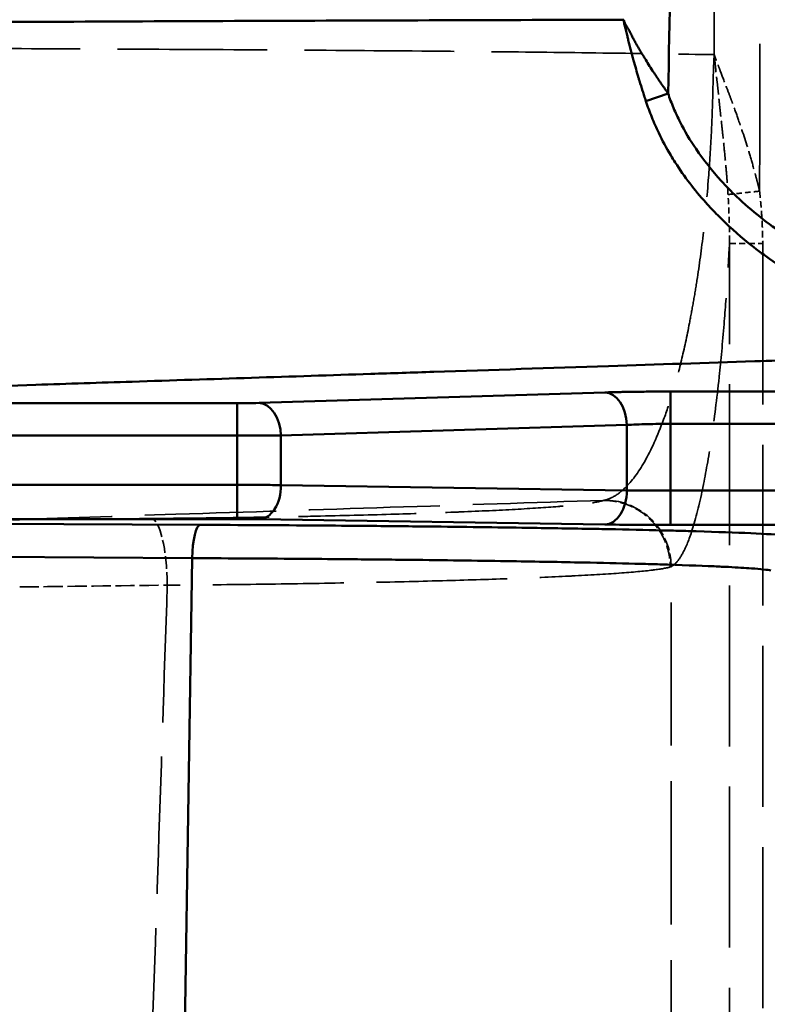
# Model space of a CAD drawing. Header units: millimetres. Extents: x 3278 to 6066, y 2420 to 4375.
# Tile 191 of 256: x 4800 to 4823, y 3336 to 3365. Entities that reach past the tile are written whole.
import ezdxf

# ---------------------------------------------------------------- set-up
doc = ezdxf.new("R2010")
doc.units = ezdxf.units.MM
doc.linetypes.add('DASHED', pattern=[0.2067, 0.1654, -0.0413])
for name, color, linetype, lineweight in [('Sichtbare Kanten(DIN)', 7, 'Continuous', 50), ('Sichtbare tangentiale Kanten(DIN)', 7, 'Continuous', 50), ('Verdeckte tangentiale Kanten(DIN)', 7, 'DASHED', 35)]:
    doc.layers.add(name, color=color, linetype=linetype, lineweight=lineweight)

msp = doc.modelspace()

# ---------------------------------------------------------------- linework, layer by layer
at = {"layer": 'Sichtbare Kanten(DIN)'}
msp.add_line((4805.653, 3348.896), (4805.215, 3321.613), dxfattribs=at)
at = {"layer": 'Sichtbare tangentiale Kanten(DIN)'}
for p, q in [((4819.916, 3362.835), (4819.251, 3362.605)), ((4807.654, 3353.552), (4818.024, 3353.867)), ((4819.993, 3353.893), (4819.993, 3352.923)), ((4819.993, 3353.893), (4832.141, 3353.893)), ((4806.998, 3353.543), (4783.525, 3353.543)), ((4806.998, 3353.543), (4806.998, 3352.574)), ((4808.31, 3352.575), (4818.681, 3352.89)), ((4818.681, 3352.89), (4818.681, 3350.928)), ((4819.993, 3350.922), (4819.993, 3352.923)), ((4819.993, 3352.923), (4832.141, 3352.923)), ((4806.998, 3352.574), (4783.525, 3352.574)), ((4806.998, 3351.097), (4806.998, 3352.574)), ((4808.31, 3351.085), (4808.31, 3352.575)), ((4806.998, 3351.097), (4783.129, 3351.097)), ((4806.998, 3351.097), (4806.998, 3350.067)), ((4818.681, 3350.928), (4808.31, 3351.085)), ((4831.579, 3350.922), (4819.993, 3350.922)), ((4819.993, 3350.922), (4819.993, 3349.893)), ((4783.128, 3350.067), (4806.998, 3350.067)), ((4805.895, 3349.895), (4783.128, 3349.994)), ((4818.024, 3349.906), (4807.654, 3350.063)), ((4831.579, 3349.893), (4819.993, 3349.893)), ((4782.887, 3349.034), (4805.653, 3348.896))]:
    msp.add_line(p, q, dxfattribs=at)
for centre, major_axis, ratio, start_param, end_param in [((4818.024, 3352.868), (-0.03, 1), 0.656438, 4.714832, 6.236906), ((4806.998, 3353.578), (0.999, 0), 0.034899, 4.712489, 4.951311), ((4806.997, 3353.578), (0.999, 0), 0.034899, 4.951484, 5.429111), ((4807.654, 3352.552), (-0.03, 1), 0.656438, 4.714832, 6.236906), ((4806.998, 3352.579), (1.999, 0), 0.002638, 4.712422, 5.428283), ((4807.654, 3351.063), (-0.015, -1), 0.655987, 0.023125, 1.603142), ((4818.024, 3350.905), (-0.015, -1), 0.655987, 0.023125, 1.603142), ((4805.895, 3348.895), (0.004, 1), 0.242085, 0.017988, 1.571689)]:
    msp.add_ellipse(centre, major_axis=major_axis, ratio=ratio, start_param=start_param, end_param=end_param, dxfattribs=at)
for points, knots in [([(4821.119, 3470.354), (4821.089, 3465.873), (4821.059, 3461.391), (4821.029, 3456.91), (4820.999, 3452.428), (4820.969, 3447.947), (4820.938, 3443.465), (4820.875, 3434.505), (4820.807, 3425.544), (4820.721, 3416.576), (4820.679, 3412.095), (4820.632, 3407.612), (4820.58, 3403.132), (4820.555, 3400.982), (4820.529, 3398.832), (4820.501, 3396.683), (4820.471, 3394.351), (4820.439, 3392.02), (4820.406, 3389.688), (4820.346, 3385.541), (4820.28, 3381.393), (4820.207, 3377.246), (4820.201, 3376.912), (4820.195, 3376.579), (4820.189, 3376.245), (4820.149, 3374.004), (4820.106, 3371.764), (4820.06, 3369.523), (4820.015, 3367.294), (4819.965, 3365.065), (4819.916, 3362.835)], [0, 0, 0, 0, 13.446145, 13.446145, 13.446145, 26.896233, 26.896233, 26.896233, 53.78761, 53.78761, 53.78761, 67.225531, 67.225531, 67.225531, 73.674285, 73.674285, 73.674285, 80.670131, 80.670131, 80.670131, 93.113153, 93.113153, 93.113153, 94.114757, 94.114757, 94.114757, 100.837046, 100.837046, 100.837046, 107.52677, 107.52677, 107.52677, 107.52677]), ([(4768.522, 3364.805), (4770.424, 3364.812), (4776.108, 3364.839), (4787.353, 3364.909), (4800.277, 3364.982), (4811.269, 3365.023), (4816.759, 3365.039), (4818.589, 3365.043)], [0, 0, 0, 0, 0.11111, 0.333329, 0.666663, 0.888888, 1, 1, 1, 1]), ([(4818.593, 3365.044), (4818.592, 3365.03), (4818.592, 3365.017), (4818.593, 3365.003), (4818.593, 3364.99), (4818.595, 3364.976), (4818.596, 3364.963), (4818.599, 3364.937), (4818.603, 3364.911), (4818.609, 3364.886), (4818.615, 3364.86), (4818.623, 3364.836), (4818.631, 3364.811), (4818.638, 3364.789), (4818.646, 3364.766), (4818.652, 3364.743), (4818.667, 3364.691), (4818.679, 3364.638), (4818.69, 3364.585), (4818.7, 3364.542), (4818.708, 3364.5), (4818.718, 3364.458), (4818.72, 3364.449), (4818.722, 3364.44), (4818.724, 3364.431), (4818.736, 3364.381), (4818.748, 3364.33), (4818.761, 3364.279), (4818.774, 3364.229), (4818.787, 3364.178), (4818.8, 3364.128), (4818.827, 3364.026), (4818.855, 3363.924), (4818.883, 3363.822), (4818.931, 3363.649), (4818.98, 3363.475), (4819.031, 3363.302), (4819.04, 3363.272), (4819.049, 3363.242), (4819.059, 3363.212), (4819.089, 3363.111), (4819.121, 3363.01), (4819.153, 3362.909), (4819.169, 3362.858), (4819.186, 3362.807), (4819.202, 3362.757), (4819.21, 3362.732), (4819.218, 3362.706), (4819.227, 3362.681), (4819.235, 3362.656), (4819.243, 3362.631), (4819.251, 3362.605)], [0.000261, 0.000261, 0.000261, 0.000261, 0.041876, 0.041876, 0.041876, 0.081731, 0.081731, 0.081731, 0.160009, 0.160009, 0.160009, 0.238864, 0.238864, 0.238864, 0.311424, 0.311424, 0.311424, 0.477265, 0.477265, 0.477265, 0.608642, 0.608642, 0.608642, 0.636558, 0.636558, 0.636558, 0.795752, 0.795752, 0.795752, 0.95307, 0.95307, 0.95307, 1.273304, 1.273304, 1.273304, 1.815359, 1.815359, 1.815359, 1.909674, 1.909674, 1.909674, 2.227958, 2.227958, 2.227958, 2.387084, 2.387084, 2.387084, 2.466656, 2.466656, 2.466656, 2.54624, 2.54624, 2.54624, 2.54624]), ([(4819.916, 3362.835), (4819.9, 3362.858), (4819.883, 3362.881), (4819.867, 3362.904), (4819.851, 3362.927), (4819.835, 3362.95), (4819.819, 3362.973), (4819.787, 3363.019), (4819.755, 3363.065), (4819.723, 3363.111), (4819.66, 3363.203), (4819.598, 3363.294), (4819.537, 3363.387), (4819.519, 3363.414), (4819.501, 3363.441), (4819.483, 3363.468), (4819.402, 3363.593), (4819.323, 3363.718), (4819.246, 3363.843), (4819.226, 3363.875), (4819.207, 3363.907), (4819.187, 3363.939), (4819.13, 3364.032), (4819.074, 3364.124), (4819.02, 3364.217), (4818.993, 3364.263), (4818.967, 3364.308), (4818.941, 3364.354), (4818.939, 3364.358), (4818.936, 3364.362), (4818.934, 3364.367), (4818.91, 3364.408), (4818.887, 3364.45), (4818.866, 3364.492), (4818.862, 3364.5), (4818.858, 3364.508), (4818.854, 3364.516), (4818.835, 3364.554), (4818.817, 3364.593), (4818.798, 3364.631), (4818.796, 3364.636), (4818.793, 3364.641), (4818.791, 3364.646), (4818.77, 3364.687), (4818.748, 3364.728), (4818.723, 3364.769), (4818.709, 3364.791), (4818.694, 3364.814), (4818.679, 3364.837), (4818.664, 3364.86), (4818.649, 3364.882), (4818.637, 3364.905), (4818.636, 3364.906), (4818.635, 3364.907), (4818.635, 3364.908), (4818.623, 3364.93), (4818.613, 3364.952), (4818.606, 3364.975), (4818.602, 3364.986), (4818.599, 3364.998), (4818.597, 3365.01), (4818.595, 3365.021), (4818.595, 3365.032), (4818.594, 3365.042)], [0.000008, 0.000008, 0.000008, 0.000008, 0.083035, 0.083035, 0.083035, 0.166064, 0.166064, 0.166064, 0.33211, 0.33211, 0.33211, 0.664208, 0.664208, 0.664208, 0.762625, 0.762625, 0.762625, 1.212495, 1.212495, 1.212495, 1.328413, 1.328413, 1.328413, 1.662365, 1.662365, 1.662365, 1.82657, 1.82657, 1.82657, 1.842059, 1.842059, 1.842059, 1.992621, 1.992621, 1.992621, 2.021753, 2.021753, 2.021753, 2.158675, 2.158675, 2.158675, 2.176816, 2.176816, 2.176816, 2.324726, 2.324726, 2.324726, 2.407749, 2.407749, 2.407749, 2.490778, 2.490778, 2.490778, 2.494355, 2.494355, 2.494355, 2.573546, 2.573546, 2.573546, 2.614853, 2.614853, 2.614853, 2.653832, 2.653832, 2.653832, 2.653832]), ([(4819.251, 3362.605), (4819.279, 3362.524), (4819.307, 3362.442), (4819.336, 3362.361), (4819.366, 3362.28), (4819.397, 3362.2), (4819.429, 3362.121), (4819.493, 3361.962), (4819.562, 3361.805), (4819.636, 3361.651), (4819.746, 3361.423), (4819.866, 3361.2), (4819.995, 3360.983), (4820.04, 3360.908), (4820.086, 3360.833), (4820.134, 3360.76), (4820.405, 3360.335), (4820.712, 3359.934), (4821.047, 3359.559), (4821.163, 3359.429), (4821.283, 3359.302), (4821.406, 3359.178), (4821.698, 3358.883), (4822.008, 3358.606), (4822.331, 3358.346), (4822.534, 3358.182), (4822.743, 3358.025), (4822.957, 3357.875), (4823.224, 3357.687), (4823.497, 3357.51), (4823.776, 3357.344), (4824.073, 3357.166), (4824.376, 3357.001), (4824.683, 3356.847), (4825.048, 3356.664), (4825.42, 3356.497), (4825.797, 3356.346), (4826.035, 3356.25), (4826.275, 3356.161), (4826.516, 3356.077), (4826.98, 3355.917), (4827.45, 3355.778), (4827.924, 3355.66), (4828.089, 3355.619), (4828.254, 3355.58), (4828.42, 3355.544), (4828.981, 3355.422), (4829.546, 3355.327), (4830.115, 3355.259), (4830.199, 3355.249), (4830.283, 3355.239), (4830.367, 3355.23), (4830.694, 3355.195), (4831.022, 3355.169), (4831.35, 3355.151), (4831.514, 3355.143), (4831.678, 3355.136), (4831.842, 3355.131), (4831.924, 3355.129), (4832.006, 3355.127), (4832.089, 3355.126), (4832.171, 3355.125), (4832.253, 3355.125), (4832.335, 3355.124)], [0, 0, 0, 0, 0.250665, 0.250665, 0.250665, 0.501345, 0.501345, 0.501345, 1.002823, 1.002823, 1.002823, 1.747482, 1.747482, 1.747482, 2.006113, 2.006113, 2.006113, 3.494965, 3.494965, 3.494965, 4.012185, 4.012185, 4.012185, 5.242447, 5.242447, 5.242447, 6.018209, 6.018209, 6.018209, 6.98993, 6.98993, 6.98993, 8.024332, 8.024332, 8.024332, 9.254683, 9.254683, 9.254683, 10.030532, 10.030532, 10.030532, 11.519435, 11.519435, 11.519435, 12.036699, 12.036699, 12.036699, 13.784188, 13.784188, 13.784188, 14.042822, 14.042822, 14.042822, 15.045902, 15.045902, 15.045902, 15.547422, 15.547422, 15.547422, 15.798182, 15.798182, 15.798182, 16.048941, 16.048941, 16.048941, 16.048941]), ([(4832.335, 3356.124), (4832.257, 3356.124), (4832.179, 3356.124), (4832.101, 3356.124), (4832.024, 3356.125), (4831.946, 3356.126), (4831.868, 3356.128), (4831.712, 3356.131), (4831.556, 3356.137), (4831.401, 3356.144), (4831.089, 3356.159), (4830.778, 3356.182), (4830.467, 3356.213), (4829.846, 3356.275), (4829.227, 3356.37), (4828.616, 3356.496), (4828.277, 3356.566), (4827.941, 3356.646), (4827.608, 3356.736), (4827.338, 3356.809), (4827.07, 3356.889), (4826.805, 3356.976), (4826.211, 3357.169), (4825.629, 3357.398), (4825.065, 3357.664), (4824.774, 3357.802), (4824.488, 3357.949), (4824.207, 3358.107), (4823.943, 3358.255), (4823.685, 3358.413), (4823.433, 3358.58), (4822.913, 3358.925), (4822.421, 3359.311), (4821.969, 3359.743), (4821.811, 3359.894), (4821.659, 3360.05), (4821.512, 3360.212), (4821.238, 3360.514), (4820.983, 3360.833), (4820.754, 3361.17), (4820.578, 3361.429), (4820.418, 3361.698), (4820.277, 3361.976), (4820.206, 3362.115), (4820.141, 3362.257), (4820.08, 3362.4), (4820.05, 3362.471), (4820.021, 3362.544), (4819.994, 3362.616), (4819.967, 3362.689), (4819.941, 3362.762), (4819.916, 3362.835)], [0, 0, 0, 0, 0.234088, 0.234088, 0.234088, 0.468191, 0.468191, 0.468191, 0.936419, 0.936419, 0.936419, 1.87286, 1.87286, 1.87286, 3.744975, 3.744975, 3.744975, 4.779498, 4.779498, 4.779498, 5.617292, 5.617292, 5.617292, 7.489694, 7.489694, 7.489694, 8.455024, 8.455024, 8.455024, 9.362336, 9.362336, 9.362336, 11.234868, 11.234868, 11.234868, 11.88929, 11.88929, 11.88929, 13.107438, 13.107438, 13.107438, 14.043186, 14.043186, 14.043186, 14.510885, 14.510885, 14.510885, 14.744828, 14.744828, 14.744828, 14.978918, 14.978918, 14.978918, 14.978918]), ([(4783.525, 3353.543), (4785.493, 3353.603), (4787.453, 3353.664), (4789.407, 3353.725), (4791.179, 3353.781), (4792.945, 3353.837), (4794.706, 3353.894), (4795.356, 3353.914), (4796.004, 3353.935), (4796.652, 3353.956), (4798.092, 3354.003), (4799.529, 3354.049), (4800.963, 3354.095), (4801.925, 3354.126), (4802.887, 3354.158), (4803.847, 3354.189), (4806.238, 3354.266), (4808.623, 3354.344), (4811.003, 3354.422), (4811.632, 3354.442), (4812.261, 3354.463), (4812.889, 3354.483), (4814.638, 3354.541), (4816.387, 3354.598), (4818.133, 3354.656), (4819.595, 3354.704), (4821.055, 3354.752), (4822.515, 3354.8), (4823.426, 3354.83), (4824.337, 3354.86), (4825.248, 3354.89), (4825.973, 3354.914), (4826.699, 3354.938), (4827.425, 3354.962), (4827.884, 3354.977), (4828.344, 3354.992), (4828.803, 3355.008), (4829.98, 3355.047), (4831.158, 3355.085), (4832.335, 3355.124)], [0.000032, 0.000032, 0.000032, 0.000032, 7.890982, 7.890982, 7.890982, 15.043946, 15.043946, 15.043946, 17.680805, 17.680805, 17.680805, 23.539423, 23.539423, 23.539423, 27.470734, 27.470734, 27.470734, 37.261102, 37.261102, 37.261102, 39.847058, 39.847058, 39.847058, 47.049907, 47.049907, 47.049907, 53.080405, 53.080405, 53.080405, 56.841135, 56.841135, 56.841135, 59.837851, 59.837851, 59.837851, 61.73486, 61.73486, 61.73486, 66.595488, 66.595488, 66.595488, 66.595488]), ([(4819.993, 3353.893), (4819.814, 3353.893), (4819.635, 3353.892), (4819.459, 3353.891), (4819.283, 3353.89), (4819.11, 3353.888), (4818.942, 3353.886), (4818.83, 3353.885), (4818.721, 3353.883), (4818.615, 3353.881), (4818.562, 3353.88), (4818.51, 3353.879), (4818.459, 3353.878), (4818.305, 3353.875), (4818.159, 3353.871), (4818.024, 3353.867)], [0, 0, 0, 0, 0.53681, 0.53681, 0.53681, 1.073659, 1.073659, 1.073659, 1.431548, 1.431548, 1.431548, 1.610513, 1.610513, 1.610513, 2.147322, 2.147322, 2.147322, 2.147322]), ([(4819.993, 3352.923), (4819.94, 3352.923), (4819.887, 3352.923), (4819.834, 3352.923), (4819.768, 3352.922), (4819.702, 3352.922), (4819.637, 3352.921), (4819.519, 3352.92), (4819.404, 3352.917), (4819.292, 3352.915), (4819.181, 3352.912), (4819.073, 3352.908), (4818.97, 3352.904), (4818.867, 3352.9), (4818.77, 3352.895), (4818.681, 3352.89)], [0, 0, 0, 0, 0.11111, 0.11111, 0.11111, 0.249932, 0.249932, 0.249932, 0.49973, 0.49973, 0.49973, 0.749674, 0.749674, 0.749674, 1, 1, 1, 1]), ([(4808.31, 3351.085), (4808.27, 3351.086), (4808.146, 3351.088), (4807.875, 3351.092), (4807.525, 3351.095), (4807.209, 3351.097), (4807.051, 3351.097), (4806.998, 3351.097)], [0, 0, 0, 0, 0.111106, 0.333317, 0.666698, 0.888899, 1, 1, 1, 1]), ([(4818.681, 3350.928), (4818.72, 3350.927), (4818.844, 3350.926), (4819.116, 3350.924), (4819.465, 3350.923), (4819.781, 3350.922), (4819.94, 3350.922), (4819.993, 3350.922)], [0, 0, 0, 0, 0.111102, 0.333305, 0.666684, 0.888895, 1, 1, 1, 1]), ([(4823.994, 3349.525), (4823.886, 3349.547), (4823.682, 3349.568), (4823.385, 3349.589), (4823.088, 3349.61), (4822.698, 3349.631), (4822.219, 3349.651), (4821.74, 3349.671), (4821.172, 3349.69), (4820.522, 3349.709), (4820.329, 3349.714), (4820.128, 3349.719), (4819.921, 3349.725), (4819.431, 3349.737), (4818.902, 3349.749), (4818.337, 3349.761), (4818.123, 3349.765), (4817.904, 3349.77), (4817.68, 3349.774), (4817.068, 3349.785), (4816.419, 3349.796), (4815.736, 3349.806), (4815.729, 3349.807), (4815.721, 3349.807), (4815.714, 3349.807), (4814.773, 3349.821), (4813.77, 3349.834), (4812.717, 3349.845), (4812.1, 3349.852), (4811.466, 3349.858), (4810.817, 3349.864), (4810.358, 3349.868), (4809.891, 3349.871), (4809.418, 3349.875), (4808.276, 3349.883), (4807.097, 3349.89), (4805.895, 3349.895)], [0, 0, 0, 0, 3.716916, 3.716916, 3.716916, 7.434722, 7.434722, 7.434722, 11.152051, 11.152051, 11.152051, 12.258034, 12.258034, 12.258034, 14.869386, 14.869386, 14.869386, 15.857073, 15.857073, 15.857073, 18.556997, 18.556997, 18.556997, 18.586734, 18.586734, 18.586734, 22.304023, 22.304023, 22.304023, 24.480143, 24.480143, 24.480143, 26.02161, 26.02161, 26.02161, 29.738775, 29.738775, 29.738775, 29.738775]), ([(4807.654, 3350.063), (4807.609, 3350.064), (4807.56, 3350.064), (4807.509, 3350.065), (4807.458, 3350.065), (4807.404, 3350.066), (4807.348, 3350.066), (4807.332, 3350.066), (4807.315, 3350.066), (4807.299, 3350.066), (4807.258, 3350.067), (4807.217, 3350.067), (4807.176, 3350.067), (4807.117, 3350.067), (4807.057, 3350.067), (4806.998, 3350.067)], [0, 0, 0, 0, 0.1787894, 0.1787894, 0.1787894, 0.3576808, 0.3576808, 0.3576808, 0.4098423, 0.4098423, 0.4098423, 0.5365519, 0.5365519, 0.5365519, 0.7153762, 0.7153762, 0.7153762, 0.7153762]), ([(4818.024, 3349.906), (4818.159, 3349.904), (4818.305, 3349.902), (4818.459, 3349.9), (4818.567, 3349.899), (4818.68, 3349.898), (4818.796, 3349.897), (4818.844, 3349.897), (4818.893, 3349.896), (4818.942, 3349.896), (4819.11, 3349.895), (4819.283, 3349.894), (4819.459, 3349.894), (4819.635, 3349.893), (4819.814, 3349.893), (4819.993, 3349.893)], [0, 0, 0, 0, 0.536496, 0.536496, 0.536496, 0.915971, 0.915971, 0.915971, 1.073074, 1.073074, 1.073074, 1.609661, 1.609661, 1.609661, 2.146129, 2.146129, 2.146129, 2.146129]), ([(4805.653, 3348.896), (4806.805, 3348.89), (4807.935, 3348.884), (4809.029, 3348.875), (4809.482, 3348.872), (4809.93, 3348.868), (4810.37, 3348.864), (4810.992, 3348.858), (4811.599, 3348.852), (4812.19, 3348.845), (4813.2, 3348.834), (4814.161, 3348.821), (4815.063, 3348.807), (4815.07, 3348.807), (4815.077, 3348.807), (4815.084, 3348.807), (4815.847, 3348.795), (4816.567, 3348.782), (4817.237, 3348.768), (4817.352, 3348.766), (4817.465, 3348.763), (4817.576, 3348.761), (4818.118, 3348.75), (4818.625, 3348.737), (4819.094, 3348.725), (4819.293, 3348.72), (4819.485, 3348.714), (4819.671, 3348.709), (4820.293, 3348.69), (4820.837, 3348.671), (4821.296, 3348.651), (4821.451, 3348.644), (4821.597, 3348.637), (4821.732, 3348.631), (4821.998, 3348.617), (4822.226, 3348.603), (4822.414, 3348.589), (4822.699, 3348.568), (4822.894, 3348.547), (4822.998, 3348.526)], [0, 0, 0, 0, 3.717168, 3.717168, 3.717168, 5.258632, 5.258632, 5.258632, 7.434774, 7.434774, 7.434774, 11.152041, 11.152041, 11.152041, 11.181779, 11.181779, 11.181779, 14.33126, 14.33126, 14.33126, 14.869388, 14.869388, 14.869388, 17.480741, 17.480741, 17.480741, 18.586728, 18.586728, 18.586728, 22.304057, 22.304057, 22.304057, 23.558623, 23.558623, 23.558623, 26.021845, 26.021845, 26.021845, 29.738775, 29.738775, 29.738775, 29.738775])]:
    msp.add_open_spline(points, degree=3, knots=knots, dxfattribs=at)
at = {"layer": 'Verdeckte tangentiale Kanten(DIN)', "ltscale": 29.190393}
for p, q in [((4821.757, 3313.081), (4821.757, 3358.333)), ((4822.753, 3358.333), (4822.753, 3313.081))]:
    msp.add_line(p, q, dxfattribs=at)
at = {"layer": 'Verdeckte tangentiale Kanten(DIN)', "ltscale": 1.13017}
msp.add_line((4821.757, 3358.333), (4822.753, 3358.333), dxfattribs=at)
at = {"layer": 'Verdeckte tangentiale Kanten(DIN)', "ltscale": 0.186721}
msp.add_ellipse((4804.144, 3357.744), major_axis=(14.086, -6.972), ratio=0.107239, start_param=6.144776, end_param=6.160378, dxfattribs=at)
at = {"layer": 'Verdeckte tangentiale Kanten(DIN)', "ltscale": 2.375713}
msp.add_ellipse((4818.017, 3348.641), major_axis=(0.875, -1.798), ratio=0.9953, start_param=1.119745, end_param=2.678926, dxfattribs=at)
at = {"layer": 'Verdeckte tangentiale Kanten(DIN)', "ltscale": 2.342045}
msp.add_ellipse((4804.42, 3348.085), major_axis=(-0.017, 2), ratio=0.240815, start_param=4.710134, end_param=6.24722, dxfattribs=at)
at = {"layer": 'Verdeckte tangentiale Kanten(DIN)', "ltscale": 0.219722}
msp.add_ellipse((4803.721, 3356.404), major_axis=(16.355, -7.705), ratio=0.071454, start_param=6.204507, end_param=6.220466, dxfattribs=at)
at = {"layer": 'Verdeckte tangentiale Kanten(DIN)', "ltscale": 25.732336}
msp.add_open_spline([(4821.301, 3364), (4821.3, 3371.172), (4821.296, 3378.407), (4821.292, 3385.683), (4821.285, 3396.5), (4821.276, 3407.369), (4821.267, 3418.125), (4821.264, 3421.382), (4821.261, 3424.632), (4821.259, 3427.88), (4821.253, 3434.606), (4821.248, 3441.282), (4821.244, 3447.806), (4821.24, 3455.334), (4821.238, 3462.663), (4821.233, 3470.378)], degree=3, knots=[0.0000308, 0.0000308, 0.0000308, 0.0000308, 0.2022706, 0.2022706, 0.2022706, 0.5029162, 0.5029162, 0.5029162, 0.5939393, 0.5939393, 0.5939393, 0.7824526, 0.7824526, 0.7824526, 0.9999994, 0.9999994, 0.9999994, 0.9999994], dxfattribs=at)
at = {"layer": 'Verdeckte tangentiale Kanten(DIN)', "ltscale": 26.722998}
msp.add_open_spline([(4822.661, 3359.903), (4822.667, 3362.685), (4822.674, 3365.467), (4822.68, 3368.249), (4822.682, 3369.574), (4822.685, 3370.9), (4822.688, 3372.225), (4822.689, 3372.711), (4822.69, 3373.197), (4822.691, 3373.683), (4822.692, 3374.523), (4822.694, 3375.362), (4822.695, 3376.201), (4822.698, 3377.526), (4822.7, 3378.851), (4822.702, 3380.176), (4822.704, 3381.502), (4822.707, 3382.827), (4822.709, 3384.152), (4822.71, 3385.267), (4822.712, 3386.382), (4822.714, 3387.497), (4822.714, 3387.707), (4822.714, 3387.917), (4822.714, 3388.128), (4822.716, 3389.453), (4822.718, 3390.778), (4822.72, 3392.104), (4822.725, 3396.017), (4822.729, 3399.931), (4822.733, 3403.844), (4822.735, 3405.149), (4822.736, 3406.454), (4822.737, 3407.758), (4822.738, 3409.063), (4822.74, 3410.367), (4822.741, 3411.672), (4822.742, 3412.822), (4822.743, 3413.973), (4822.744, 3415.123), (4822.744, 3415.277), (4822.744, 3415.431), (4822.744, 3415.585), (4822.745, 3416.89), (4822.746, 3418.194), (4822.747, 3419.499), (4822.752, 3426.022), (4822.757, 3432.544), (4822.761, 3439.067), (4822.762, 3440.295), (4822.763, 3441.522), (4822.764, 3442.75), (4822.764, 3442.827), (4822.764, 3442.904), (4822.764, 3442.981), (4822.765, 3444.285), (4822.766, 3445.59), (4822.767, 3446.894), (4822.768, 3448.199), (4822.769, 3449.504), (4822.77, 3450.808), (4822.771, 3452.113), (4822.772, 3453.417), (4822.773, 3454.722), (4822.774, 3456.026), (4822.775, 3457.331), (4822.776, 3458.635), (4822.777, 3459.94), (4822.778, 3461.244), (4822.779, 3462.549), (4822.78, 3463.854), (4822.781, 3465.158), (4822.782, 3466.463), (4822.783, 3467.767), (4822.785, 3469.072), (4822.786, 3470.376)], degree=3, knots=[14.025171, 14.025171, 14.025171, 14.025171, 22.371216, 22.371216, 22.371216, 26.346935, 26.346935, 26.346935, 27.805483, 27.805483, 27.805483, 30.322655, 30.322655, 30.322655, 34.298374, 34.298374, 34.298374, 38.274093, 38.274093, 38.274093, 41.618743, 41.618743, 41.618743, 42.249813, 42.249813, 42.249813, 46.225532, 46.225532, 46.225532, 57.966449, 57.966449, 57.966449, 61.880087, 61.880087, 61.880087, 65.793726, 65.793726, 65.793726, 69.245265, 69.245265, 69.245265, 69.707365, 69.707365, 69.707365, 73.621004, 73.621004, 73.621004, 93.189198, 93.189198, 93.189198, 96.871787, 96.871787, 96.871787, 97.102837, 97.102837, 97.102837, 101.016476, 101.016476, 101.016476, 104.930115, 104.930115, 104.930115, 108.843754, 108.843754, 108.843754, 112.757392, 112.757392, 112.757392, 116.671031, 116.671031, 116.671031, 120.58467, 120.58467, 120.58467, 124.498047, 124.498047, 124.498047, 124.498047], dxfattribs=at)
at = {"layer": 'Verdeckte tangentiale Kanten(DIN)', "ltscale": 0.00167}
msp.add_open_spline([(4818.594, 3365.042), (4818.594, 3365.043), (4818.593, 3365.044), (4818.593, 3365.044)], degree=3, dxfattribs=at)
at = {"layer": 'Verdeckte tangentiale Kanten(DIN)', "ltscale": 27.133974}
msp.add_open_spline([(4769.758, 3364.348), (4770.009, 3364.345), (4770.259, 3364.342), (4770.51, 3364.339), (4771.538, 3364.328), (4772.565, 3364.318), (4773.59, 3364.308), (4773.713, 3364.307), (4773.836, 3364.306), (4773.959, 3364.305), (4775.806, 3364.289), (4777.647, 3364.276), (4779.483, 3364.265), (4779.928, 3364.263), (4780.372, 3364.26), (4780.816, 3364.258), (4782.334, 3364.249), (4783.848, 3364.243), (4785.36, 3364.237), (4786.115, 3364.234), (4786.87, 3364.231), (4787.624, 3364.228), (4788.825, 3364.223), (4790.024, 3364.219), (4791.221, 3364.215), (4792.278, 3364.211), (4793.334, 3364.208), (4794.389, 3364.204), (4795.039, 3364.201), (4795.688, 3364.198), (4796.338, 3364.196), (4797.936, 3364.189), (4799.533, 3364.182), (4801.13, 3364.174), (4801.659, 3364.172), (4802.187, 3364.169), (4802.716, 3364.166), (4804.433, 3364.158), (4806.151, 3364.149), (4807.867, 3364.139), (4808.275, 3364.136), (4808.684, 3364.133), (4809.092, 3364.131), (4810.62, 3364.12), (4812.147, 3364.108), (4813.675, 3364.094), (4813.982, 3364.091), (4814.289, 3364.088), (4814.596, 3364.085), (4815.717, 3364.074), (4816.838, 3364.061), (4817.96, 3364.046), (4818.059, 3364.045), (4818.157, 3364.043), (4818.256, 3364.042), (4819.271, 3364.028), (4820.286, 3364.013), (4821.301, 3363.997)], degree=3, knots=[-29.120431, -29.120431, -29.120431, -29.120431, -28.111844, -28.111844, -28.111844, -23.971121, -23.971121, -23.971121, -23.47453, -23.47453, -23.47453, -16.008276, -16.008276, -16.008276, -14.199768, -14.199768, -14.199768, -8.016418, -8.016418, -8.016418, -4.925514, -4.925514, -4.925514, 0, 0, 0, 4.349381, 4.349381, 4.349381, 7.029678, 7.029678, 7.029678, 13.624114, 13.624114, 13.624114, 15.807465, 15.807465, 15.807465, 22.898752, 22.898752, 22.898752, 24.585251, 24.585251, 24.585251, 30.903163, 30.903163, 30.903163, 32.173325, 32.173325, 32.173325, 36.810668, 36.810668, 36.810668, 37.21912, 37.21912, 37.21912, 41.414883, 41.414883, 41.414883, 41.414883], dxfattribs=at)
at = {"layer": 'Verdeckte tangentiale Kanten(DIN)', "ltscale": 25.814022}
msp.add_open_spline([(4821.301, 3363.997), (4821.294, 3363.892), (4821.275, 3363.576), (4821.262, 3362.942), (4821.238, 3362.107), (4821.192, 3361.193), (4821.112, 3360.02), (4820.986, 3358.65), (4820.822, 3357.437), (4820.672, 3356.558), (4820.521, 3355.733), (4820.321, 3354.805), (4820.06, 3353.848), (4819.692, 3352.762), (4819.219, 3351.723), (4818.696, 3351.022), (4818.298, 3350.732), (4818.099, 3350.657), (4818.032, 3350.639)], degree=3, knots=[0, 0, 0, 0, 0.011909, 0.035727, 0.071442, 0.107159, 0.142878, 0.214255, 0.285654, 0.321384, 0.357114, 0.428551, 0.499995, 0.571447, 0.714279, 0.857134, 0.952378, 1, 1, 1, 1], dxfattribs=at)
at = {"layer": 'Verdeckte tangentiale Kanten(DIN)', "ltscale": 3.222012}
msp.add_open_spline([(4821.301, 3363.997), (4821.305, 3363.964), (4821.308, 3363.931), (4821.312, 3363.897), (4821.313, 3363.887), (4821.314, 3363.877), (4821.315, 3363.866), (4821.319, 3363.823), (4821.324, 3363.779), (4821.328, 3363.735), (4821.329, 3363.723), (4821.33, 3363.71), (4821.332, 3363.698), (4821.339, 3363.624), (4821.346, 3363.55), (4821.353, 3363.477), (4821.356, 3363.453), (4821.359, 3363.429), (4821.361, 3363.406), (4821.371, 3363.313), (4821.383, 3363.22), (4821.394, 3363.128), (4821.399, 3363.078), (4821.405, 3363.028), (4821.41, 3362.978), (4821.416, 3362.926), (4821.422, 3362.874), (4821.427, 3362.822), (4821.438, 3362.716), (4821.448, 3362.61), (4821.459, 3362.504), (4821.462, 3362.478), (4821.464, 3362.452), (4821.467, 3362.426), (4821.475, 3362.35), (4821.483, 3362.274), (4821.491, 3362.197), (4821.502, 3362.097), (4821.513, 3361.997), (4821.524, 3361.897), (4821.535, 3361.797), (4821.546, 3361.697), (4821.557, 3361.597), (4821.578, 3361.397), (4821.598, 3361.197), (4821.618, 3360.997), (4821.623, 3360.947), (4821.627, 3360.898), (4821.632, 3360.848), (4821.646, 3360.698), (4821.659, 3360.548), (4821.672, 3360.399), (4821.674, 3360.374), (4821.676, 3360.349), (4821.678, 3360.324), (4821.685, 3360.237), (4821.691, 3360.15), (4821.697, 3360.063), (4821.699, 3360.042), (4821.7, 3360.021), (4821.702, 3360), (4821.703, 3359.978), (4821.705, 3359.955), (4821.706, 3359.932), (4821.709, 3359.888), (4821.712, 3359.845), (4821.715, 3359.801)], degree=3, knots=[0, 0, 0, 0, 0.023795, 0.023795, 0.023795, 0.031249, 0.031249, 0.031249, 0.062483, 0.062483, 0.062483, 0.071384, 0.071384, 0.071384, 0.123977, 0.123977, 0.123977, 0.140975, 0.140975, 0.140975, 0.207282, 0.207282, 0.207282, 0.242872, 0.242872, 0.242872, 0.280094, 0.280094, 0.280094, 0.355485, 0.355485, 0.355485, 0.373989, 0.373989, 0.373989, 0.428507, 0.428507, 0.428507, 0.500101, 0.500101, 0.500101, 0.571456, 0.571456, 0.571456, 0.71431, 0.71431, 0.71431, 0.750023, 0.750023, 0.750023, 0.857155, 0.857155, 0.857155, 0.87501, 0.87501, 0.87501, 0.937503, 0.937503, 0.937503, 0.952385, 0.952385, 0.952385, 0.96875, 0.96875, 0.96875, 1, 1, 1, 1], dxfattribs=at)
at = {"layer": 'Verdeckte tangentiale Kanten(DIN)', "ltscale": 3.329088}
msp.add_open_spline([(4822.661, 3359.903), (4822.65, 3359.947), (4822.639, 3359.992), (4822.628, 3360.036), (4822.617, 3360.08), (4822.606, 3360.124), (4822.595, 3360.168), (4822.573, 3360.256), (4822.55, 3360.344), (4822.526, 3360.432), (4822.479, 3360.608), (4822.429, 3360.783), (4822.377, 3360.958), (4822.274, 3361.306), (4822.162, 3361.65), (4822.043, 3361.995), (4821.984, 3362.166), (4821.923, 3362.337), (4821.862, 3362.505), (4821.841, 3362.563), (4821.82, 3362.62), (4821.798, 3362.678), (4821.757, 3362.79), (4821.715, 3362.898), (4821.673, 3363.009), (4821.609, 3363.174), (4821.544, 3363.343), (4821.483, 3363.506), (4821.452, 3363.589), (4821.422, 3363.671), (4821.391, 3363.753), (4821.376, 3363.793), (4821.361, 3363.834), (4821.346, 3363.875), (4821.331, 3363.916), (4821.316, 3363.956), (4821.301, 3363.997)], degree=3, knots=[0, 0, 0, 0, 0.031388, 0.031388, 0.031388, 0.062778, 0.062778, 0.062778, 0.12554, 0.12554, 0.12554, 0.25083, 0.25083, 0.25083, 0.500388, 0.500388, 0.500388, 0.624139, 0.624139, 0.624139, 0.666667, 0.666667, 0.666667, 0.749527, 0.749527, 0.749527, 0.873374, 0.873374, 0.873374, 0.936718, 0.936718, 0.936718, 0.968468, 0.968468, 0.968468, 1, 1, 1, 1], dxfattribs=at)
at = {"layer": 'Verdeckte tangentiale Kanten(DIN)', "ltscale": 0.958729}
msp.add_open_spline([(4821.715, 3359.801), (4821.729, 3359.803), (4821.746, 3359.805), (4821.766, 3359.807), (4821.769, 3359.807), (4821.771, 3359.808), (4821.774, 3359.808), (4821.798, 3359.81), (4821.825, 3359.813), (4821.856, 3359.817), (4821.876, 3359.819), (4821.898, 3359.821), (4821.921, 3359.824), (4821.968, 3359.829), (4822.019, 3359.834), (4822.076, 3359.84), (4822.132, 3359.846), (4822.192, 3359.853), (4822.256, 3359.86), (4822.287, 3359.863), (4822.32, 3359.867), (4822.353, 3359.87), (4822.403, 3359.876), (4822.454, 3359.881), (4822.505, 3359.886), (4822.511, 3359.887), (4822.517, 3359.888), (4822.523, 3359.888), (4822.569, 3359.893), (4822.615, 3359.898), (4822.661, 3359.903)], degree=3, knots=[0, 0, 0, 0, 0.111111, 0.111111, 0.111111, 0.125642, 0.125642, 0.125642, 0.25035, 0.25035, 0.25035, 0.333333, 0.333333, 0.333333, 0.49999, 0.49999, 0.49999, 0.666667, 0.666667, 0.666667, 0.749636, 0.749636, 0.749636, 0.87435, 0.87435, 0.87435, 0.888889, 0.888889, 0.888889, 1, 1, 1, 1], dxfattribs=at)
at = {"layer": 'Verdeckte tangentiale Kanten(DIN)', "ltscale": 1.198683}
msp.add_open_spline([(4822.661, 3359.903), (4822.667, 3359.848), (4822.672, 3359.793), (4822.678, 3359.737), (4822.685, 3359.671), (4822.691, 3359.604), (4822.697, 3359.537), (4822.708, 3359.404), (4822.719, 3359.27), (4822.727, 3359.136), (4822.729, 3359.098), (4822.732, 3359.059), (4822.734, 3359.021), (4822.739, 3358.925), (4822.743, 3358.83), (4822.746, 3358.735), (4822.749, 3358.668), (4822.75, 3358.601), (4822.751, 3358.534), (4822.752, 3358.467), (4822.753, 3358.4), (4822.753, 3358.333)], degree=3, knots=[0.13184, 0.13184, 0.13184, 0.13184, 0.298771, 0.298771, 0.298771, 0.499715, 0.499715, 0.499715, 0.901521, 0.901521, 0.901521, 1.017615, 1.017615, 1.017615, 1.303469, 1.303469, 1.303469, 1.50444, 1.50444, 1.50444, 1.705272, 1.705272, 1.705272, 1.705272], dxfattribs=at)
at = {"layer": 'Verdeckte tangentiale Kanten(DIN)', "ltscale": 1.085441}
msp.add_open_spline([(4821.757, 3358.393), (4821.758, 3358.434), (4821.758, 3358.476), (4821.758, 3358.517), (4821.758, 3358.579), (4821.758, 3358.64), (4821.757, 3358.702), (4821.756, 3358.79), (4821.755, 3358.878), (4821.753, 3358.967), (4821.752, 3359.003), (4821.751, 3359.039), (4821.749, 3359.075), (4821.745, 3359.2), (4821.74, 3359.326), (4821.734, 3359.453), (4821.731, 3359.516), (4821.728, 3359.58), (4821.724, 3359.643), (4821.721, 3359.696), (4821.718, 3359.749), (4821.714, 3359.801)], degree=3, knots=[0.062013, 0.062013, 0.062013, 0.062013, 0.190238, 0.190238, 0.190238, 0.38044, 0.38044, 0.38044, 0.650938, 0.650938, 0.650938, 0.760847, 0.760847, 0.760847, 1.141323, 1.141323, 1.141323, 1.331538, 1.331538, 1.331538, 1.488307, 1.488307, 1.488307, 1.488307], dxfattribs=at)
at = {"layer": 'Verdeckte tangentiale Kanten(DIN)', "ltscale": 22.377586}
msp.add_open_spline([(4820.009, 3348.641), (4820.058, 3348.665), (4820.098, 3348.695), (4820.142, 3348.74), (4820.205, 3348.805), (4820.276, 3348.901), (4820.347, 3349.028), (4820.438, 3349.192), (4820.53, 3349.407), (4820.622, 3349.69), (4820.728, 3350.013), (4820.834, 3350.425), (4820.933, 3350.887), (4820.949, 3350.963), (4820.965, 3351.041), (4820.98, 3351.119), (4821.064, 3351.535), (4821.146, 3352.009), (4821.224, 3352.542), (4821.302, 3353.073), (4821.377, 3353.664), (4821.447, 3354.323), (4821.448, 3354.332), (4821.449, 3354.34), (4821.449, 3354.348), (4821.5, 3354.827), (4821.551, 3355.369), (4821.596, 3355.916), (4821.633, 3356.368), (4821.667, 3356.824), (4821.698, 3357.32), (4821.719, 3357.644), (4821.739, 3357.984), (4821.757, 3358.333)], degree=3, knots=[0, 0, 0, 0, 1.685752, 1.685752, 1.685752, 4.149561, 4.149561, 4.149561, 7.301811, 7.301811, 7.301811, 10.889949, 10.889949, 10.889949, 11.4803, 11.4803, 11.4803, 14.614715, 14.614715, 14.614715, 17.735973, 17.735973, 17.735973, 17.775693, 17.775693, 17.775693, 20.03543, 20.03543, 20.03543, 21.903745, 21.903745, 21.903745, 23.122857, 23.122857, 23.122857, 23.122857], dxfattribs=at)
at = {"layer": 'Verdeckte tangentiale Kanten(DIN)', "ltscale": 0.046049}
msp.add_open_spline([(4821.757, 3358.333), (4821.757, 3358.353), (4821.757, 3358.373), (4821.757, 3358.393)], degree=3, dxfattribs=at)
at = {"layer": 'Verdeckte tangentiale Kanten(DIN)', "ltscale": 23.788359}
msp.add_open_spline([(4817.992, 3350.63), (4815.865, 3350.56), (4813.726, 3350.49), (4811.588, 3350.421), (4809.449, 3350.351), (4807.311, 3350.281), (4805.162, 3350.212), (4803.442, 3350.156), (4801.716, 3350.101), (4799.996, 3350.046)], degree=3, knots=[-21.057605, -21.057605, -21.057605, -21.057605, -12.279804, -12.279804, -12.279804, -3.502017, -3.502017, -3.502017, 3.527661, 3.527661, 3.527661, 3.527661], dxfattribs=at)
at = {"layer": 'Verdeckte tangentiale Kanten(DIN)', "ltscale": 21.357746}
msp.add_open_spline([(4804.42, 3350.084), (4805.312, 3350.092), (4806.189, 3350.102), (4807.039, 3350.114), (4807.452, 3350.12), (4807.858, 3350.127), (4808.256, 3350.134), (4808.679, 3350.141), (4809.093, 3350.149), (4809.497, 3350.158), (4810.282, 3350.175), (4811.03, 3350.194), (4811.732, 3350.215), (4812.362, 3350.233), (4812.955, 3350.253), (4813.505, 3350.275), (4813.568, 3350.277), (4813.631, 3350.28), (4813.693, 3350.282), (4814.295, 3350.307), (4814.844, 3350.333), (4815.333, 3350.36), (4815.822, 3350.387), (4816.252, 3350.416), (4816.616, 3350.445), (4816.741, 3350.455), (4816.859, 3350.466), (4816.968, 3350.476), (4817.178, 3350.496), (4817.359, 3350.516), (4817.511, 3350.536), (4817.739, 3350.567), (4817.9, 3350.599), (4817.992, 3350.63)], degree=3, knots=[0, 0, 0, 0, 2.763125, 2.763125, 2.763125, 4.103435, 4.103435, 4.103435, 5.52624, 5.52624, 5.52624, 8.289479, 8.289479, 8.289479, 10.767862, 10.767862, 10.767862, 11.052639, 11.052639, 11.052639, 13.815773, 13.815773, 13.815773, 16.578999, 16.578999, 16.578999, 17.525467, 17.525467, 17.525467, 19.342063, 19.342063, 19.342063, 22.071562, 22.071562, 22.071562, 22.071562], dxfattribs=at)
at = {"layer": 'Verdeckte tangentiale Kanten(DIN)', "ltscale": 2.387916}
msp.add_open_spline([(4817.992, 3350.63), (4818.106, 3350.63), (4818.22, 3350.619), (4818.334, 3350.599), (4818.476, 3350.573), (4818.617, 3350.532), (4818.752, 3350.476), (4818.993, 3350.375), (4819.213, 3350.226), (4819.397, 3350.042), (4819.58, 3349.858), (4819.728, 3349.637), (4819.828, 3349.395), (4819.884, 3349.259), (4819.925, 3349.117), (4819.951, 3348.975), (4819.971, 3348.861), (4819.981, 3348.746), (4819.982, 3348.631)], degree=3, knots=[0, 0, 0, 0, 0.111111, 0.111111, 0.111111, 0.250468, 0.250468, 0.250468, 0.499999, 0.499999, 0.499999, 0.749531, 0.749531, 0.749531, 0.888889, 0.888889, 0.888889, 1, 1, 1, 1], dxfattribs=at)
at = {"layer": 'Verdeckte tangentiale Kanten(DIN)', "ltscale": 3.472651}
msp.add_open_spline([(4804.42, 3350.084), (4804.049, 3350.081), (4803.677, 3350.077), (4803.306, 3350.074), (4802.935, 3350.071), (4802.563, 3350.068), (4802.192, 3350.065), (4801.821, 3350.061), (4801.449, 3350.058), (4801.078, 3350.055), (4800.717, 3350.052), (4800.357, 3350.049), (4799.996, 3350.046)], degree=3, knots=[0, 0, 0, 0, 1.147773, 1.147773, 1.147773, 2.295546, 2.295546, 2.295546, 3.443319, 3.443319, 3.443319, 4.558142, 4.558142, 4.558142, 4.558142], dxfattribs=at)
at = {"layer": 'Verdeckte tangentiale Kanten(DIN)', "ltscale": 23.729589}
msp.add_open_spline([(4819.982, 3348.631), (4819.883, 3348.601), (4819.713, 3348.571), (4819.474, 3348.541), (4819.465, 3348.54), (4819.456, 3348.539), (4819.447, 3348.538), (4819.191, 3348.506), (4818.858, 3348.476), (4818.454, 3348.446), (4818.449, 3348.446), (4818.445, 3348.446), (4818.441, 3348.445), (4818.039, 3348.416), (4817.566, 3348.388), (4817.029, 3348.361), (4816.998, 3348.359), (4816.967, 3348.358), (4816.935, 3348.356), (4816.415, 3348.331), (4815.837, 3348.306), (4815.205, 3348.283), (4815.136, 3348.281), (4815.066, 3348.278), (4814.996, 3348.276), (4814.384, 3348.255), (4813.726, 3348.234), (4813.026, 3348.216), (4812.966, 3348.214), (4812.905, 3348.213), (4812.844, 3348.211), (4812.117, 3348.192), (4811.347, 3348.175), (4810.542, 3348.159), (4810.498, 3348.158), (4810.452, 3348.158), (4810.407, 3348.157), (4809.576, 3348.141), (4808.708, 3348.127), (4807.813, 3348.115), (4807.789, 3348.115), (4807.764, 3348.115), (4807.74, 3348.114), (4806.819, 3348.102), (4805.869, 3348.092), (4804.902, 3348.085)], degree=3, knots=[0.288481, 0.288481, 0.288481, 0.288481, 3.211699, 3.211699, 3.211699, 3.321449, 3.321449, 3.321449, 6.39111, 6.39111, 6.39111, 6.423399, 6.423399, 6.423399, 9.460771, 9.460771, 9.460771, 9.635098, 9.635098, 9.635098, 12.530432, 12.530432, 12.530432, 12.846798, 12.846798, 12.846798, 15.600093, 15.600093, 15.600093, 15.837367, 15.837367, 15.837367, 18.669753, 18.669753, 18.669753, 18.827937, 18.827937, 18.827937, 21.739415, 21.739415, 21.739415, 21.818506, 21.818506, 21.818506, 24.809075, 24.809075, 24.809075, 24.809075], dxfattribs=at)
at = {"layer": 'Verdeckte tangentiale Kanten(DIN)', "ltscale": 25.956812}
msp.add_open_spline([(4820.01, 3321.815), (4820.01, 3322.931), (4820.01, 3324.047), (4820.01, 3325.164), (4820.01, 3325.809), (4820.01, 3326.455), (4820.01, 3327.101), (4820.01, 3327.575), (4820.009, 3328.048), (4820.009, 3328.522), (4820.009, 3330.761), (4820.009, 3333), (4820.009, 3335.24), (4820.009, 3337.479), (4820.009, 3339.718), (4820.009, 3341.957), (4820.009, 3343.076), (4820.009, 3344.196), (4820.009, 3345.316), (4820.009, 3346.424), (4820.009, 3347.533), (4820.009, 3348.641)], degree=3, knots=[14.323389, 14.323389, 14.323389, 14.323389, 17.672057, 17.672057, 17.672057, 19.609346, 19.609346, 19.609346, 21.030723, 21.030723, 21.030723, 27.748062, 27.748062, 27.748062, 34.4654, 34.4654, 34.4654, 37.824065, 37.824065, 37.824065, 41.149753, 41.149753, 41.149753, 41.149753], dxfattribs=at)
at = {"layer": 'Verdeckte tangentiale Kanten(DIN)', "ltscale": 3.473156}
msp.add_open_spline([(4800.477, 3348.031), (4801.952, 3348.049), (4803.427, 3348.067), (4804.902, 3348.085)], degree=3, dxfattribs=at)
at = {"layer": 'Verdeckte tangentiale Kanten(DIN)', "ltscale": 24.890854}
msp.add_open_spline([(4804.902, 3348.085), (4804.807, 3345.228), (4804.618, 3339.515), (4804.329, 3330.945), (4804.133, 3325.232), (4804.035, 3322.375)], degree=3, dxfattribs=at)

doc.saveas('drawing.dxf')
